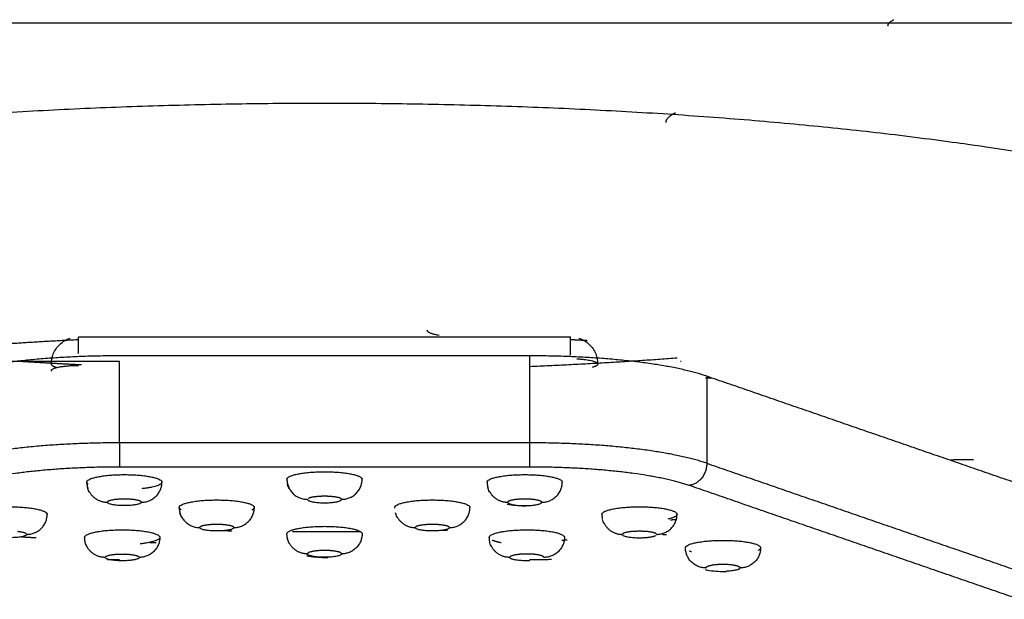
# Model space of a CAD drawing. Header units: millimetres. Extents: x 4946 to 6276, y -4769 to -3439.
# Tile 113 of 195: x 6057 to 6071, y -4064 to -4056. Entities that reach past the tile are written whole.
import ezdxf

# ---------------------------------------------------------------- set-up
doc = ezdxf.new("R2010")
doc.units = ezdxf.units.MM
doc.layers.add('ROXX_NEOmini_FIXTURE', color=7, linetype='Continuous', true_color=0x000000)

msp = doc.modelspace()

# ---------------------------------------------------------------- linework, layer by layer
at = {"layer": 'ROXX_NEOmini_FIXTURE', "color": 18, "lineweight": -3, "true_color": 0x000000}
for points, degree in [([(6021.858, -4055.883), (6047.048, -4055.883), (6072.238, -4055.883)], 2), ([(6057.638, -4060.479), (6061.238, -4060.479), (6064.838, -4060.479)], 2), ([(6058.238, -4060.839), (6056.622, -4060.839), (6055.005, -4060.839)], 2), ([(6064.238, -4060.758), (6061.238, -4060.758), (6058.238, -4060.758)], 2), ([(6058.238, -4062.032), (6058.238, -4061.435), (6058.238, -4060.839)], 2), ([(6064.238, -4060.758), (6064.238, -4061.395), (6064.238, -4062.032)], 2), ([(6066.462, -4060.839), (6066.455, -4060.839), (6066.449, -4060.839)], 2), ([(6066.815, -4061.078), (6066.857, -4061.078), (6066.898, -4061.078)], 2), ([(6071.638, -4062.715), (6069.237, -4061.886), (6066.836, -4061.057)], 2), ([(6066.836, -4061.057), (6066.836, -4061.694), (6066.836, -4062.331)], 2), ([(6064.238, -4062.032), (6061.238, -4062.032), (6058.238, -4062.032)], 2), ([(6064.238, -4062.386), (6061.238, -4062.386), (6058.238, -4062.386)], 2), ([(6066.836, -4062.331), (6069.237, -4063.16), (6071.638, -4063.989)], 2), ([(6057.791, -4062.748), (6057.781, -4062.728), (6057.773, -4062.706), (6057.767, -4062.684)], 3), ([(6060.722, -4062.706), (6060.712, -4062.686), (6060.704, -4062.665), (6060.698, -4062.642)], 3), ([(6063.653, -4062.748), (6063.643, -4062.728), (6063.635, -4062.706), (6063.629, -4062.684)], 3), ([(6071.405, -4064.322), (6068.991, -4063.489), (6066.576, -4062.655)], 2), ([(6059.144, -4063.119), (6059.134, -4063.099), (6059.125, -4063.077), (6059.12, -4063.055)], 3), ([(6062.3, -4063.119), (6062.29, -4063.099), (6062.282, -4063.077), (6062.276, -4063.055)], 3), ([(6065.333, -4063.219), (6065.323, -4063.198), (6065.315, -4063.177), (6065.309, -4063.155)], 3), ([(6060.722, -4063.505), (6060.712, -4063.484), (6060.704, -4063.463), (6060.698, -4063.44)], 3), ([(6057.76, -4063.556), (6057.749, -4063.536), (6057.741, -4063.515), (6057.735, -4063.492)], 3), ([(6063.685, -4063.556), (6063.674, -4063.536), (6063.666, -4063.515), (6063.66, -4063.492)], 3)]:
    msp.add_open_spline(points, degree=degree, dxfattribs=at)
for points, weights in [([(6069.488, -4055.928), (6069.488, -4055.881), (6069.574, -4055.837)], [1, 0.927512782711, 0.89090483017]), ([(6066.238, -4057.344), (6066.238, -4057.268), (6066.376, -4057.198)], [1, 0.927512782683, 0.890904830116]), ([(6062.738, -4060.38), (6062.738, -4060.426), (6062.915, -4060.456)], [1, 0.838712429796, 0.855057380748]), ([(6057.64, -4060.523), (6056.882, -4060.561), (6056.149, -4060.616)], [0.965588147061, 0.981233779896, 1]), ([(6057.638, -4060.726), (6057.638, -4060.53), (6057.638, -4060.487)], [0.93348183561, 0.802782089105, 0.885803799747]), ([(6065.085, -4060.536), (6064.961, -4060.529), (6064.836, -4060.523)], [0.887997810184, 0.888240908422, 0.888553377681]), ([(6064.838, -4060.748), (6064.838, -4060.479), (6064.838, -4060.479)], [0.951229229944, 0.766652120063, 0.930868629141]), ([(6058.238, -4060.758), (6056.506, -4060.758), (6055.64, -4061.057)], [1, 0.866025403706, 1]), ([(6056.778, -4060.836), (6057.225, -4060.864), (6057.679, -4060.887)], [0.885833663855, 0.886101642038, 0.887269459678]), ([(6066.836, -4061.057), (6065.97, -4060.758), (6064.238, -4060.758)], [1, 0.866025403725, 1]), ([(6064.245, -4060.912), (6065.347, -4060.866), (6066.402, -4060.787)], [0.95182944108, 0.972167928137, 0.9987667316]), ([(6064.931, -4060.802), (6065.238, -4060.816), (6065.238, -4060.879)], [0.922027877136, 0.753414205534, 1]), ([(6057.238, -4060.879), (6057.238, -4060.907), (6057.323, -4060.928)], [1, 0.875462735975, 0.856831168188]), ([(6057.238, -4060.977), (6057.238, -4060.898), (6057.638, -4060.898)], [1, 0.707106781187, 1]), ([(6065.238, -4060.879), (6065.238, -4060.906), (6065.158, -4060.927)], [1, 0.878664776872, 0.85785927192]), ([(6058.238, -4062.032), (6056.506, -4062.032), (6055.64, -4062.331)], [1, 0.866025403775, 1]), ([(6058.238, -4062.032), (6058.238, -4062.326), (6058.238, -4062.386)], [1, 0.707106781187, 1]), ([(6066.836, -4062.331), (6065.97, -4062.032), (6064.238, -4062.032)], [1, 0.866025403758, 1]), ([(6064.238, -4062.032), (6064.238, -4062.326), (6064.238, -4062.386)], [1, 0.707106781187, 1]), ([(6070.738, -4062.279), (6070.571, -4062.279), (6070.406, -4062.284)], [1, 0.973622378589, 0.952690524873]), ([(6058.238, -4062.386), (6056.679, -4062.386), (6055.9, -4062.655)], [1, 0.866025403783, 1]), ([(6066.576, -4062.655), (6065.797, -4062.386), (6064.238, -4062.386)], [1, 0.866025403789, 1]), ([(6066.836, -4062.331), (6066.836, -4062.625), (6066.576, -4062.655)], [1, 0.707106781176, 1]), ([(6060.688, -4062.565), (6060.688, -4062.859), (6060.988, -4062.859)], [1, 0.707124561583, 1]), ([(6061.488, -4062.859), (6061.788, -4062.859), (6061.788, -4062.565)], [1, 0.707124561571, 1]), ([(6057.757, -4062.607), (6057.757, -4062.659), (6057.776, -4062.709)], [1, 0.930996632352, 0.89450855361]), ([(6057.777, -4062.636), (6057.757, -4062.622), (6057.757, -4062.607)], [0.91257049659, 0.946520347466, 1]), ([(6057.789, -4062.738), (6057.872, -4062.901), (6058.057, -4062.901)], [0.876116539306, 0.796092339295, 1]), ([(6058.557, -4062.901), (6058.857, -4062.901), (6058.857, -4062.607)], [1, 0.707124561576, 1]), ([(6058.857, -4062.607), (6058.857, -4062.673), (6058.561, -4062.704)], [1, 0.799061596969, 0.873829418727]), ([(6063.619, -4062.607), (6063.619, -4062.646), (6063.63, -4062.684)], [1, 0.947765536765, 0.914163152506]), ([(6063.651, -4062.738), (6063.734, -4062.901), (6063.919, -4062.901)], [0.876116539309, 0.796092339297, 1]), ([(6064.419, -4062.901), (6064.719, -4062.901), (6064.719, -4062.607)], [1, 0.707124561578, 1]), ([(6058.057, -4062.901), (6058.057, -4062.87), (6058.193, -4062.856)], [1, 0.853368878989, 1]), ([(6058.193, -4062.856), (6058.307, -4062.845), (6058.421, -4062.856)], [1, 0.88973527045, 1]), ([(6058.421, -4062.856), (6058.557, -4062.87), (6058.557, -4062.901)], [1, 0.853368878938, 1]), ([(6061.005, -4062.841), (6061.04, -4062.823), (6061.124, -4062.815)], [0.933849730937, 0.903764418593, 1]), ([(6061.124, -4062.815), (6061.238, -4062.803), (6061.352, -4062.815)], [1, 0.889735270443, 1]), ([(6061.352, -4062.815), (6061.488, -4062.829), (6061.488, -4062.859)], [1, 0.853368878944, 1]), ([(6063.919, -4062.901), (6063.919, -4062.87), (6064.055, -4062.856)], [1, 0.853368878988, 1]), ([(6064.055, -4062.856), (6064.169, -4062.845), (6064.283, -4062.856)], [1, 0.889735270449, 1]), ([(6064.283, -4062.856), (6064.419, -4062.87), (6064.419, -4062.901)], [1, 0.853368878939, 1]), ([(6059.11, -4062.978), (6059.11, -4063.272), (6059.41, -4063.272)], [1, 0.707124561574, 1]), ([(6059.137, -4063.011), (6059.11, -4062.995), (6059.11, -4062.978)], [0.903094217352, 0.93873018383, 1]), ([(6059.91, -4063.272), (6060.21, -4063.272), (6060.21, -4062.978)], [1, 0.707124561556, 1]), ([(6060.21, -4062.978), (6060.21, -4062.998), (6060.172, -4063.018)], [1, 0.927512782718, 0.890904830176]), ([(6062.269, -4062.989), (6062.267, -4062.983), (6062.267, -4062.978)], [0.961778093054, 0.979446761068, 1]), ([(6063.067, -4063.272), (6063.367, -4063.272), (6063.367, -4062.978)], [1, 0.707124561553, 1]), ([(6056.877, -4063.372), (6057.177, -4063.372), (6057.177, -4063.078)], [1, 0.70712456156, 1]), ([(6062.298, -4063.109), (6062.381, -4063.272), (6062.566, -4063.272)], [0.876116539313, 0.796092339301, 1]), ([(6065.299, -4063.078), (6065.299, -4063.11), (6065.306, -4063.142)], [1, 0.956083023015, 0.925336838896]), ([(6066.099, -4063.372), (6066.399, -4063.372), (6066.399, -4063.078)], [1, 0.707124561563, 1]), ([(6066.399, -4063.078), (6066.399, -4063.119), (6066.265, -4063.149)], [1, 0.866010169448, 0.854612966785]), ([(6066.392, -4063.156), (6066.349, -4063.16), (6066.305, -4063.163)], [0.998036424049, 0.99779357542, 0.997559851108]), ([(6056.741, -4063.327), (6056.877, -4063.341), (6056.877, -4063.372)], [1, 0.853368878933, 1]), ([(6059.41, -4063.272), (6059.41, -4063.241), (6059.546, -4063.227)], [1, 0.853368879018, 1]), ([(6059.546, -4063.227), (6059.66, -4063.216), (6059.774, -4063.227)], [1, 0.889735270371, 1]), ([(6059.879, -4063.323), (6059.797, -4063.322), (6059.716, -4063.32)], [0.979185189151, 0.978069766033, 0.976983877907]), ([(6059.774, -4063.227), (6059.91, -4063.241), (6059.91, -4063.272)], [1, 0.853368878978, 1]), ([(6062.566, -4063.272), (6062.566, -4063.241), (6062.702, -4063.227)], [1, 0.853368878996, 1]), ([(6062.702, -4063.227), (6062.817, -4063.216), (6062.931, -4063.227)], [1, 0.889735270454, 1]), ([(6063.041, -4063.314), (6062.982, -4063.316), (6062.922, -4063.317)], [0.99263007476, 0.992757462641, 0.992900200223]), ([(6062.931, -4063.227), (6063.067, -4063.241), (6063.067, -4063.272)], [1, 0.853368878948, 1]), ([(6065.331, -4063.209), (6065.414, -4063.372), (6065.599, -4063.372)], [0.876116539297, 0.79609233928, 1]), ([(6065.599, -4063.372), (6065.599, -4063.341), (6065.735, -4063.327)], [1, 0.853368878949, 1]), ([(6065.735, -4063.327), (6065.849, -4063.316), (6065.963, -4063.327)], [1, 0.889735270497, 1]), ([(6065.963, -4063.327), (6066.099, -4063.341), (6066.099, -4063.372)], [1, 0.853368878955, 1]), ([(6056.8, -4063.407), (6056.908, -4063.414), (6057.015, -4063.419)], [0.952106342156, 0.952801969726, 0.95354325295]), ([(6057.737, -4063.493), (6057.726, -4063.455), (6057.726, -4063.415)], [0.912874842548, 0.946758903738, 1]), ([(6058.826, -4063.415), (6058.826, -4063.709), (6058.526, -4063.709)], [1, 0.707123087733, 1]), ([(6058.826, -4063.415), (6058.826, -4063.48), (6058.538, -4063.511)], [1, 0.8022902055, 0.871497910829]), ([(6060.7, -4063.445), (6060.688, -4063.405), (6060.688, -4063.363)], [0.910411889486, 0.944803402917, 1]), ([(6061.238, -4063.335), (6061.003, -4063.335), (6060.768, -4063.334)], [1, 0.996016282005, 0.992284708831]), ([(6061.768, -4063.334), (6061.503, -4063.335), (6061.238, -4063.335)], [0.997105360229, 0.998400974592, 1]), ([(6061.788, -4063.363), (6061.788, -4063.657), (6061.488, -4063.657)], [1, 0.707123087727, 1]), ([(6063.66, -4063.488), (6063.651, -4063.452), (6063.651, -4063.415)], [0.917454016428, 0.950289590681, 1]), ([(6063.824, -4063.495), (6063.739, -4063.479), (6063.693, -4063.457)], [0.853766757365, 0.850899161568, 0.886571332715]), ([(6064.751, -4063.415), (6064.751, -4063.709), (6064.451, -4063.709)], [1, 0.707123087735, 1]), ([(6064.711, -4063.456), (6064.75, -4063.454), (6064.79, -4063.452)], [0.959238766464, 0.958911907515, 0.958591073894]), ([(6066.19, -4063.376), (6066.219, -4063.375), (6066.247, -4063.373)], [0.949029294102, 0.948872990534, 0.948719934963]), ([(6058.026, -4063.709), (6057.84, -4063.709), (6057.757, -4063.546)], [1, 0.796090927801, 0.876116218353]), ([(6058.676, -4063.49), (6058.725, -4063.492), (6058.773, -4063.493)], [0.967600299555, 0.968089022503, 0.968586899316]), ([(6060.988, -4063.657), (6060.803, -4063.657), (6060.72, -4063.495)], [1, 0.796090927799, 0.876116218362]), ([(6061.124, -4063.613), (6060.988, -4063.627), (6060.988, -4063.657)], [1, 0.853433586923, 1]), ([(6061.352, -4063.613), (6061.238, -4063.601), (6061.124, -4063.613)], [1, 0.889621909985, 1]), ([(6061.488, -4063.657), (6061.488, -4063.627), (6061.352, -4063.613)], [1, 0.853433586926, 1]), ([(6063.951, -4063.709), (6063.765, -4063.709), (6063.682, -4063.546)], [1, 0.7960909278, 0.876116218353]), ([(6066.823, -4063.863), (6066.523, -4063.862), (6066.523, -4063.569)], [1, 0.707123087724, 1]), ([(6067.623, -4063.569), (6067.623, -4063.862), (6067.323, -4063.863)], [1, 0.707123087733, 1]), ([(6067.623, -4063.569), (6067.623, -4063.589), (6067.585, -4063.608)], [1, 0.927512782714, 0.890904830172]), ([(6058.026, -4063.709), (6058.026, -4063.679), (6058.162, -4063.665)], [1, 0.853433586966, 1]), ([(6058.238, -4063.745), (6058.148, -4063.745), (6058.059, -4063.743)], [1, 0.985967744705, 0.973280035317]), ([(6058.162, -4063.665), (6058.276, -4063.653), (6058.39, -4063.665)], [1, 0.889621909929, 1]), ([(6058.39, -4063.665), (6058.526, -4063.679), (6058.526, -4063.709)], [1, 0.853433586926, 1]), ([(6064.086, -4063.665), (6063.951, -4063.679), (6063.951, -4063.709)], [1, 0.853433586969, 1]), ([(6064.315, -4063.665), (6064.201, -4063.653), (6064.086, -4063.665)], [1, 0.889621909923, 1]), ([(6064.561, -4063.741), (6064.4, -4063.745), (6064.238, -4063.745)], [0.954240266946, 0.9749834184, 1]), ([(6064.451, -4063.709), (6064.451, -4063.679), (6064.315, -4063.665)], [1, 0.853433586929, 1]), ([(6066.611, -4063.628), (6066.596, -4063.624), (6066.584, -4063.619)], [0.863251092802, 0.867722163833, 0.874254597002]), ([(6066.959, -4063.818), (6066.823, -4063.832), (6066.823, -4063.863)], [1, 0.853433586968, 1]), ([(6066.824, -4063.868), (6066.823, -4063.865), (6066.823, -4063.863)], [0.961778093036, 0.979446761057, 1]), ([(6067.187, -4063.818), (6067.073, -4063.806), (6066.959, -4063.818)], [1, 0.889621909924, 1]), ([(6067.323, -4063.863), (6067.323, -4063.903), (6067.124, -4063.911)], [1, 0.747746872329, 0.929997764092]), ([(6067.323, -4063.863), (6067.323, -4063.832), (6067.187, -4063.818)], [1, 0.853433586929, 1])]:
    msp.add_rational_spline(points, weights, degree=2, dxfattribs=at)
for points, weights, knots in [([(6074.683, -4058.488), (6069.86, -4057.063), (6061.238, -4057.063), (6052.617, -4057.063), (6047.794, -4058.488)], [1, 0.883014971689, 1, 0.883014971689, 1], [-31.697036, -31.697036, -31.697036, -15.848518, -15.848518, 0, 0, 0]), ([(6060.688, -4062.565), (6060.688, -4062.455), (6061.238, -4062.455), (6061.788, -4062.455), (6061.788, -4062.565)], [1, 0.707106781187, 1, 0.707106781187, 1], [0, 0, 0, 0.863938, 0.863938, 1.727876, 1.727876, 1.727876]), ([(6057.757, -4062.607), (6057.757, -4062.497), (6058.307, -4062.497), (6058.857, -4062.497), (6058.857, -4062.607)], [1, 0.707106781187, 1, 0.707106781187, 1], [0, 0, 0, 0.863938, 0.863938, 1.727876, 1.727876, 1.727876]), ([(6063.619, -4062.607), (6063.619, -4062.497), (6064.169, -4062.497), (6064.719, -4062.497), (6064.719, -4062.607)], [1, 0.707106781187, 1, 0.707106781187, 1], [0, 0, 0, 0.863938, 0.863938, 1.727876, 1.727876, 1.727876]), ([(6059.11, -4062.978), (6059.11, -4062.868), (6059.66, -4062.868), (6060.21, -4062.868), (6060.21, -4062.978)], [1, 0.70710678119, 1, 0.70710678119, 1], [0, 0, 0, 0.863938, 0.863938, 1.727876, 1.727876, 1.727876]), ([(6060.988, -4062.859), (6060.988, -4062.909), (6061.238, -4062.909), (6061.488, -4062.909), (6061.488, -4062.859)], [1, 0.707106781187, 1, 0.707106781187, 1], [0, 0, 0, 0.3927228, 0.3927228, 0.7854456, 0.7854456, 0.7854456]), ([(6062.267, -4062.978), (6062.267, -4062.868), (6062.817, -4062.868), (6063.367, -4062.868), (6063.367, -4062.978)], [1, 0.707106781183, 1, 0.707106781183, 1], [0, 0, 0, 0.863938, 0.863938, 1.727876, 1.727876, 1.727876]), ([(6056.077, -4063.078), (6056.077, -4062.968), (6056.627, -4062.968), (6057.177, -4062.968), (6057.177, -4063.078)], [1, 0.70710678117, 1, 0.70710678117, 1], [0, 0, 0, 0.863938, 0.863938, 1.727876, 1.727876, 1.727876]), ([(6058.557, -4062.901), (6058.557, -4062.951), (6058.307, -4062.951), (6058.057, -4062.951), (6058.057, -4062.901)], [1, 0.707106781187, 1, 0.707106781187, 1], [-0.7854456, -0.7854456, -0.7854456, -0.3927228, -0.3927228, 0, 0, 0]), ([(6063.919, -4062.901), (6063.919, -4062.951), (6064.169, -4062.951), (6064.419, -4062.951), (6064.419, -4062.901)], [1, 0.707106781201, 1, 0.707106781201, 1], [0, 0, 0, 0.3927228, 0.3927228, 0.7854456, 0.7854456, 0.7854456]), ([(6065.299, -4063.078), (6065.299, -4062.968), (6065.849, -4062.968), (6066.399, -4062.968), (6066.399, -4063.078)], [1, 0.707106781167, 1, 0.707106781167, 1], [0, 0, 0, 0.863938, 0.863938, 1.727876, 1.727876, 1.727876]), ([(6057.726, -4063.415), (6057.726, -4063.305), (6058.276, -4063.305), (6058.826, -4063.305), (6058.826, -4063.415)], [1, 0.707106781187, 1, 0.707106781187, 1], [0, 0, 0, 0.863938, 0.863938, 1.727876, 1.727876, 1.727876]), ([(6059.91, -4063.272), (6059.91, -4063.322), (6059.66, -4063.322), (6059.41, -4063.322), (6059.41, -4063.272)], [1, 0.707106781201, 1, 0.707106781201, 1], [-0.7854456, -0.7854456, -0.7854456, -0.3927228, -0.3927228, 0, 0, 0]), ([(6060.688, -4063.363), (6060.688, -4063.254), (6061.238, -4063.254), (6061.788, -4063.254), (6061.788, -4063.363)], [1, 0.70710678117, 1, 0.70710678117, 1], [0, 0, 0, 0.863938, 0.863938, 1.727876, 1.727876, 1.727876]), ([(6063.067, -4063.272), (6063.067, -4063.322), (6062.817, -4063.322), (6062.566, -4063.322), (6062.566, -4063.272)], [1, 0.707106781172, 1, 0.707106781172, 1], [-0.7854456, -0.7854456, -0.7854456, -0.3927228, -0.3927228, 0, 0, 0]), ([(6063.651, -4063.415), (6063.651, -4063.305), (6064.201, -4063.305), (6064.751, -4063.305), (6064.751, -4063.415)], [1, 0.707106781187, 1, 0.707106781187, 1], [0, 0, 0, 0.863938, 0.863938, 1.727876, 1.727876, 1.727876]), ([(6056.877, -4063.372), (6056.877, -4063.421), (6056.627, -4063.421), (6056.377, -4063.421), (6056.377, -4063.372)], [1, 0.707106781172, 1, 0.707106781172, 1], [-0.7854456, -0.7854456, -0.7854456, -0.3927228, -0.3927228, 0, 0, 0]), ([(6065.599, -4063.372), (6065.599, -4063.421), (6065.849, -4063.421), (6066.02, -4063.421), (6066.082, -4063.39)], [1, 0.707106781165, 1, 0.779593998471, 0.89090483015], [0, 0, 0, 0.3927228, 0.3927228, 0.6882518, 0.6882518, 0.6882518]), ([(6066.523, -4063.569), (6066.523, -4063.459), (6067.073, -4063.459), (6067.623, -4063.459), (6067.623, -4063.569)], [1, 0.707106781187, 1, 0.707106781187, 1], [0, 0, 0, 0.863938, 0.863938, 1.727876, 1.727876, 1.727876]), ([(6058.526, -4063.709), (6058.526, -4063.759), (6058.276, -4063.759), (6058.026, -4063.759), (6058.026, -4063.709)], [1, 0.707106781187, 1, 0.707106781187, 1], [-0.7854416, -0.7854416, -0.7854416, -0.3927208, -0.3927208, 0, 0, 0]), ([(6061.488, -4063.657), (6061.488, -4063.707), (6061.238, -4063.707), (6060.988, -4063.707), (6060.988, -4063.657)], [1, 0.707106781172, 1, 0.707106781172, 1], [-0.7854416, -0.7854416, -0.7854416, -0.3927208, -0.3927208, 0, 0, 0]), ([(6064.242, -4063.758), (6064.221, -4063.759), (6064.201, -4063.759), (6063.951, -4063.759), (6063.951, -4063.709)], [0.94133301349, 0.966933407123, 1, 0.707106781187, 1], [-0.4370576, -0.4370576, -0.4370576, -0.3927208, -0.3927208, 0, 0, 0])]:
    msp.add_rational_spline(points, weights, degree=2, knots=knots, dxfattribs=at)
for points, knots in [([(6057.238, -4060.879), (6057.238, -4060.828), (6057.248, -4060.777), (6057.267, -4060.729), (6057.289, -4060.677), (6057.321, -4060.63), (6057.361, -4060.591), (6057.404, -4060.55), (6057.456, -4060.519), (6057.512, -4060.5)], [0.6321346, 0.6321346, 0.6321346, 0.6321346, 0.7871212, 0.7871212, 0.7871212, 0.9567749, 0.9567749, 0.9567749, 1.1356037, 1.1356037, 1.1356037, 1.1356037]), ([(6064.964, -4060.5), (6065.021, -4060.519), (6065.072, -4060.55), (6065.115, -4060.591), (6065.156, -4060.63), (6065.188, -4060.677), (6065.209, -4060.729), (6065.228, -4060.777), (6065.238, -4060.828), (6065.238, -4060.879)], [0.1286656, 0.1286656, 0.1286656, 0.1286656, 0.3074943, 0.3074943, 0.3074943, 0.4771481, 0.4771481, 0.4771481, 0.6321346, 0.6321346, 0.6321346, 0.6321346]), ([(6064.212, -4062.956), (6064.198, -4062.957), (6064.184, -4062.957), (6064.169, -4062.957), (6064.07, -4062.957), (6063.99, -4062.95), (6063.912, -4062.932)], [0.8264638, 0.8264638, 0.8264638, 0.8264638, 0.8680825, 0.8680825, 0.8680825, 1.1506012, 1.1506012, 1.1506012, 1.1506012]), ([(6061.287, -4063.713), (6061.271, -4063.713), (6061.255, -4063.713), (6061.238, -4063.713), (6061.139, -4063.713), (6061.059, -4063.707), (6060.981, -4063.688)], [0.8202861, 0.8202861, 0.8202861, 0.8202861, 0.8680825, 0.8680825, 0.8680825, 1.1505996, 1.1505996, 1.1505996, 1.1505996]), ([(6067.124, -4063.918), (6067.107, -4063.918), (6067.091, -4063.918), (6067.073, -4063.918), (6066.974, -4063.918), (6066.894, -4063.912), (6066.816, -4063.893)], [0.8182058, 0.8182058, 0.8182058, 0.8182058, 0.8680825, 0.8680825, 0.8680825, 1.1505996, 1.1505996, 1.1505996, 1.1505996])]:
    msp.add_open_spline(points, degree=3, knots=knots, dxfattribs=at)

doc.saveas('drawing.dxf')
